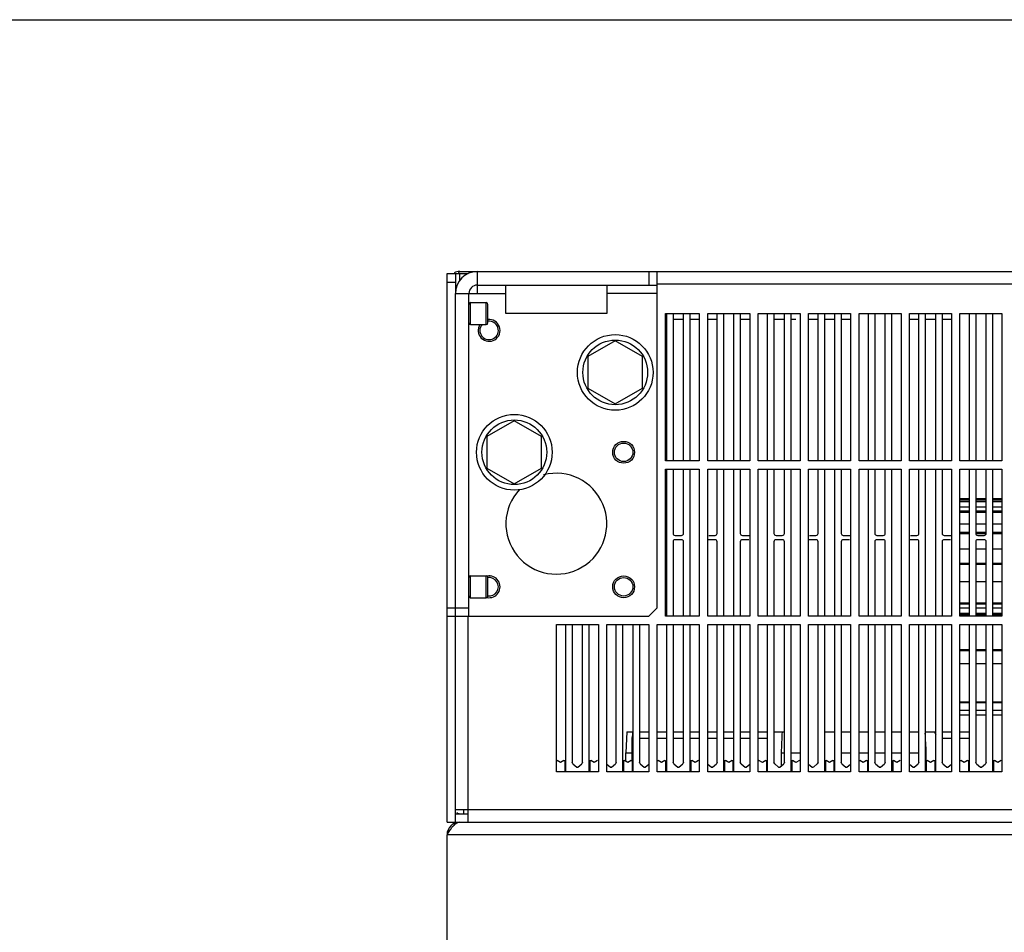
# Model space of a CAD drawing. Header units: millimetres. Extents: x 0 to 1500, y 0 to 1800.
# Tile 21 of 26: x 467 to 701, y 1583 to 1800. Entities that reach past the tile are written whole.
import ezdxf

# ---------------------------------------------------------------- set-up
doc = ezdxf.new("R2010")
doc.units = ezdxf.units.MM
doc.header["$LTSCALE"] = 117.333333
doc.layers.get('0').update_dxf_attribs({"linetype": 'CONTINUOUS'})

msp = doc.modelspace()

# ---------------------------------------------------------------- linework, layer by layer
at = {"color": 7, "linetype": 'CONTINUOUS'}
for p, q in [((0, 1800), (1500, 1800)), ((568.82, 1609.07), (568.82, 1739.57)), ((568.82, 1739.57), (573.88, 1739.57)), ((570.82, 1739.57), (570.82, 1734.87)), ((571.82, 1740.07), (915.82, 1740.07)), ((571.82, 1737.77), (571.82, 1739.57)), ((576.02, 1740.07), (576.02, 1734.87)), ((616.82, 1740.07), (616.82, 1736.87)), ((618.82, 1660.07), (618.82, 1740.07)), ((568.82, 1737.57), (570.82, 1737.57)), ((576.02, 1736.87), (618.82, 1736.87)), ((582.82, 1730.07), (582.82, 1736.87)), ((606.82, 1736.87), (606.82, 1730.07)), ((868.82, 1737.07), (618.82, 1737.07)), ((570.82, 1658.07), (570.82, 1734.87)), ((570.82, 1734.87), (582.82, 1734.87)), ((574.02, 1658.07), (574.02, 1734.87)), ((618.82, 1734.87), (606.82, 1734.87)), ((574.42, 1727.47), (574.42, 1732.67)), ((574.42, 1732.67), (578.12, 1732.67)), ((578.12, 1727.47), (578.12, 1732.67)), ((578.52, 1727.87), (578.52, 1732.27)), ((606.82, 1730.07), (582.82, 1730.07)), ((620.82, 1695.07), (620.82, 1730.07)), ((620.82, 1730.07), (628.82, 1730.07)), ((620.82, 1728.77), (621.07, 1728.77)), ((621.07, 1695.07), (621.07, 1730.07)), ((622.57, 1729.77), (622.57, 1695.07)), ((622.57, 1728.77), (625.07, 1728.77)), ((625.07, 1695.07), (625.07, 1729.77)), ((626.57, 1730.07), (626.57, 1695.07)), ((626.57, 1728.77), (628.82, 1728.77)), ((628.82, 1730.07), (628.82, 1695.07)), ((630.82, 1695.07), (630.82, 1730.07)), ((630.82, 1730.07), (640.82, 1730.07)), ((630.82, 1728.77), (633.07, 1728.77)), ((633.07, 1695.07), (633.07, 1729.77)), ((634.57, 1730.07), (634.57, 1695.07)), ((637.07, 1695.07), (637.07, 1730.07)), ((638.57, 1729.77), (638.57, 1695.07)), ((638.57, 1728.77), (640.82, 1728.77)), ((640.82, 1730.07), (640.82, 1695.07)), ((642.82, 1695.07), (642.82, 1730.07)), ((642.82, 1730.07), (652.82, 1730.07)), ((645.07, 1695.07), (645.07, 1730.07)), ((646.57, 1729.77), (646.57, 1695.07)), ((646.57, 1728.77), (649.07, 1728.77)), ((649.07, 1695.07), (649.07, 1729.77)), ((650.57, 1730.07), (650.57, 1695.07)), ((650.57, 1728.77), (651.82, 1728.77)), ((652.82, 1730.07), (652.82, 1695.07)), ((654.82, 1695.07), (654.82, 1730.07)), ((654.82, 1730.07), (664.82, 1730.07)), ((654.82, 1728.77), (657.07, 1728.77)), ((657.07, 1695.07), (657.07, 1729.77)), ((658.57, 1730.07), (658.57, 1695.07)), ((658.57, 1728.77), (661.07, 1728.77)), ((661.07, 1695.07), (661.07, 1730.07)), ((662.57, 1729.77), (662.57, 1695.07)), ((662.57, 1728.77), (664.82, 1728.77)), ((664.82, 1730.07), (664.82, 1695.07)), ((666.82, 1695.07), (666.82, 1730.07)), ((666.82, 1730.07), (676.82, 1730.07)), ((669.07, 1695.07), (669.07, 1730.07)), ((670.57, 1729.77), (670.57, 1695.07)), ((673.07, 1695.07), (673.07, 1729.77)), ((674.57, 1730.07), (674.57, 1695.07)), ((676.82, 1730.07), (676.82, 1695.07)), ((678.82, 1695.07), (678.82, 1730.07)), ((678.82, 1730.07), (688.82, 1730.07)), ((678.82, 1728.77), (681.07, 1728.77)), ((681.07, 1695.07), (681.07, 1729.77)), ((682.57, 1730.07), (682.57, 1695.07)), ((682.57, 1728.77), (685.07, 1728.77)), ((685.07, 1695.07), (685.07, 1730.07)), ((686.57, 1729.77), (686.57, 1695.07)), ((686.57, 1728.77), (688.82, 1728.77)), ((688.82, 1730.07), (688.82, 1695.07)), ((690.82, 1695.07), (690.82, 1730.07)), ((690.82, 1730.07), (700.82, 1730.07)), ((693.07, 1695.07), (693.07, 1730.07)), ((694.57, 1729.77), (694.57, 1695.07)), ((697.07, 1695.07), (697.07, 1729.77)), ((698.57, 1730.07), (698.57, 1695.07)), ((700.82, 1730.07), (700.82, 1695.07)), ((574.42, 1727.47), (578.12, 1727.47)), ((608.82, 1723.58), (602.32, 1719.83)), ((615.32, 1719.83), (608.82, 1723.58)), ((602.32, 1719.83), (602.32, 1712.32)), ((615.32, 1712.32), (615.32, 1719.83)), ((602.32, 1712.32), (608.82, 1708.57)), ((608.82, 1708.57), (615.32, 1712.32)), ((584.82, 1704.58), (578.32, 1700.83)), ((591.32, 1700.83), (584.82, 1704.58)), ((578.32, 1700.83), (578.32, 1693.32)), ((591.32, 1693.32), (591.32, 1700.83)), ((628.82, 1695.07), (620.82, 1695.07)), ((640.82, 1695.07), (630.82, 1695.07)), ((652.82, 1695.07), (642.82, 1695.07)), ((664.82, 1695.07), (654.82, 1695.07)), ((676.82, 1695.07), (666.82, 1695.07)), ((688.82, 1695.07), (678.82, 1695.07)), ((700.82, 1695.07), (690.82, 1695.07)), ((578.32, 1693.32), (584.82, 1689.57)), ((584.82, 1689.57), (591.32, 1693.32)), ((620.82, 1658.07), (620.82, 1693.07)), ((620.82, 1693.07), (628.82, 1693.07)), ((621.07, 1658.07), (621.07, 1693.07)), ((622.57, 1693.07), (622.57, 1677.77)), ((625.07, 1677.77), (625.07, 1693.07)), ((626.57, 1693.07), (626.57, 1658.07)), ((628.82, 1693.07), (628.82, 1658.07)), ((630.82, 1658.07), (630.82, 1693.07)), ((630.82, 1693.07), (640.82, 1693.07)), ((633.07, 1677.77), (633.07, 1693.07)), ((634.57, 1693.07), (634.57, 1658.07)), ((637.07, 1658.07), (637.07, 1693.07)), ((638.57, 1693.07), (638.57, 1677.77)), ((640.82, 1693.07), (640.82, 1658.07)), ((642.82, 1658.07), (642.82, 1693.07)), ((642.82, 1693.07), (652.82, 1693.07)), ((645.07, 1658.07), (645.07, 1693.07)), ((646.57, 1693.07), (646.57, 1677.77)), ((649.07, 1677.77), (649.07, 1693.07)), ((650.57, 1693.07), (650.57, 1658.07)), ((652.82, 1693.07), (652.82, 1658.07)), ((654.82, 1658.07), (654.82, 1693.07)), ((654.82, 1693.07), (664.82, 1693.07)), ((657.07, 1677.77), (657.07, 1693.07)), ((658.57, 1693.07), (658.57, 1658.07)), ((661.07, 1658.07), (661.07, 1693.07)), ((662.57, 1693.07), (662.57, 1677.77)), ((664.82, 1693.07), (664.82, 1658.07)), ((666.82, 1658.07), (666.82, 1693.07)), ((666.82, 1693.07), (676.82, 1693.07)), ((669.07, 1658.07), (669.07, 1693.07)), ((670.57, 1693.07), (670.57, 1677.77)), ((673.07, 1677.77), (673.07, 1693.07)), ((674.57, 1693.07), (674.57, 1658.07)), ((676.82, 1693.07), (676.82, 1658.07)), ((678.82, 1658.07), (678.82, 1693.07)), ((678.82, 1693.07), (688.82, 1693.07)), ((681.07, 1677.77), (681.07, 1693.07)), ((682.57, 1693.07), (682.57, 1658.07)), ((685.07, 1658.07), (685.07, 1693.07)), ((686.57, 1693.07), (686.57, 1677.77)), ((688.82, 1693.07), (688.82, 1658.07)), ((690.82, 1658.07), (690.82, 1693.07)), ((690.82, 1693.07), (700.82, 1693.07)), ((693.07, 1658.07), (693.07, 1693.07)), ((694.57, 1693.07), (694.57, 1677.77)), ((697.07, 1677.77), (697.07, 1693.07)), ((698.57, 1693.07), (698.57, 1658.07)), ((700.82, 1693.07), (700.82, 1658.07)), ((693.07, 1685.97), (690.82, 1685.97)), ((690.82, 1685.75), (693.07, 1685.75)), ((690.82, 1685.36), (693.07, 1685.36)), ((693.07, 1684.03), (690.82, 1684.03)), ((697.07, 1685.97), (694.57, 1685.97)), ((694.57, 1685.75), (697.07, 1685.75)), ((694.57, 1685.36), (697.07, 1685.36)), ((697.07, 1684.03), (694.57, 1684.03)), ((700.82, 1685.97), (698.57, 1685.97)), ((698.57, 1685.75), (700.82, 1685.75)), ((698.57, 1685.36), (700.82, 1685.36)), ((700.82, 1684.03), (698.57, 1684.03)), ((690.82, 1683.17), (693.07, 1683.17)), ((690.82, 1682.8), (693.07, 1682.8)), ((694.57, 1683.17), (697.07, 1683.17)), ((694.57, 1682.8), (697.07, 1682.8)), ((698.57, 1683.17), (700.82, 1683.17)), ((698.57, 1682.8), (700.82, 1682.8)), ((693.07, 1679.98), (690.82, 1679.98)), ((697.07, 1679.98), (694.57, 1679.98)), ((700.82, 1679.98), (698.57, 1679.98)), ((623.07, 1677.27), (624.57, 1677.27)), ((631.07, 1677.27), (632.57, 1677.27)), ((639.07, 1677.27), (640.57, 1677.27)), ((647.07, 1677.27), (648.57, 1677.27)), ((655.07, 1677.27), (656.57, 1677.27)), ((663.07, 1677.27), (664.57, 1677.27)), ((671.07, 1677.27), (672.57, 1677.27)), ((679.07, 1677.27), (680.57, 1677.27)), ((687.07, 1677.27), (688.57, 1677.27)), ((690.82, 1678.09), (693.07, 1678.09)), ((690.82, 1677.75), (693.07, 1677.75)), ((694.57, 1678.09), (697.07, 1678.09)), ((694.57, 1677.75), (697.07, 1677.75)), ((695.07, 1677.27), (696.57, 1677.27)), ((698.57, 1678.09), (700.82, 1678.09)), ((698.57, 1677.75), (700.82, 1677.75)), ((622.57, 1675.77), (622.57, 1658.07)), ((624.57, 1676.27), (623.07, 1676.27)), ((625.07, 1658.07), (625.07, 1675.77)), ((632.57, 1676.27), (631.07, 1676.27)), ((633.07, 1658.07), (633.07, 1675.77)), ((638.57, 1675.77), (638.57, 1658.07)), ((640.57, 1676.27), (639.07, 1676.27)), ((646.57, 1675.77), (646.57, 1658.07)), ((648.57, 1676.27), (647.07, 1676.27)), ((649.07, 1658.07), (649.07, 1675.77)), ((656.57, 1676.27), (655.07, 1676.27)), ((657.07, 1658.07), (657.07, 1675.77)), ((662.57, 1675.77), (662.57, 1658.07)), ((664.57, 1676.27), (663.07, 1676.27)), ((670.57, 1675.77), (670.57, 1658.07)), ((672.57, 1676.27), (671.07, 1676.27)), ((673.07, 1658.07), (673.07, 1675.77)), ((680.57, 1676.27), (679.07, 1676.27)), ((681.07, 1658.07), (681.07, 1675.77)), ((686.57, 1675.77), (686.57, 1658.07)), ((688.57, 1676.27), (687.07, 1676.27)), ((694.57, 1675.77), (694.57, 1658.07)), ((696.57, 1676.27), (695.07, 1676.27)), ((697.07, 1658.07), (697.07, 1675.77)), ((693.07, 1673.98), (690.82, 1673.98)), ((697.07, 1673.98), (694.57, 1673.98)), ((700.82, 1673.98), (698.57, 1673.98)), ((690.82, 1670.7), (693.07, 1670.7)), ((690.82, 1670.41), (693.07, 1670.41)), ((694.57, 1670.7), (697.07, 1670.7)), ((694.57, 1670.41), (697.07, 1670.41)), ((698.57, 1670.7), (700.82, 1670.7)), ((698.57, 1670.41), (700.82, 1670.41)), ((574.42, 1662.47), (574.42, 1667.67)), ((574.42, 1667.67), (578.12, 1667.67)), ((578.12, 1662.47), (578.12, 1667.67)), ((578.52, 1662.87), (578.52, 1667.27)), ((693.07, 1666.24), (690.82, 1666.24)), ((697.07, 1666.24), (694.57, 1666.24)), ((700.82, 1666.24), (698.57, 1666.24)), ((574.42, 1662.47), (578.12, 1662.47)), ((690.82, 1661.25), (693.07, 1661.25)), ((690.82, 1661.02), (693.07, 1661.02)), ((694.57, 1661.25), (697.07, 1661.25)), ((694.57, 1661.02), (697.07, 1661.02)), ((698.57, 1661.25), (700.82, 1661.25)), ((698.57, 1661.02), (700.82, 1661.02)), ((568.82, 1660.07), (574.02, 1660.07)), ((618.82, 1660.07), (616.82, 1658.07)), ((693.07, 1659.94), (690.82, 1659.94)), ((693.07, 1658.68), (690.82, 1658.68)), ((693.07, 1658.38), (690.82, 1658.38)), ((697.07, 1659.94), (694.57, 1659.94)), ((697.07, 1658.68), (694.57, 1658.68)), ((697.07, 1658.38), (694.57, 1658.38)), ((700.82, 1659.94), (698.57, 1659.94)), ((700.82, 1658.68), (698.57, 1658.68)), ((700.82, 1658.38), (698.57, 1658.38)), ((568.82, 1658.07), (616.82, 1658.07)), ((570.82, 1609.07), (570.82, 1658.07)), ((573.82, 1609.07), (573.82, 1658.07)), ((594.82, 1621.07), (594.82, 1656.07)), ((594.82, 1656.07), (604.82, 1656.07)), ((597.07, 1621.07), (597.07, 1656.07)), ((598.57, 1656.07), (598.57, 1623.31)), ((601.07, 1623.31), (601.07, 1656.07)), ((602.57, 1656.07), (602.57, 1621.07)), ((604.82, 1656.07), (604.82, 1621.07)), ((606.82, 1621.07), (606.82, 1656.07)), ((606.82, 1656.07), (616.82, 1656.07)), ((609.07, 1623.31), (609.07, 1656.07)), ((610.57, 1656.07), (610.57, 1621.07)), ((613.07, 1621.07), (613.07, 1656.07)), ((614.57, 1656.07), (614.57, 1623.31)), ((616.82, 1656.07), (616.82, 1621.07)), ((618.82, 1621.07), (618.82, 1656.07)), ((618.82, 1656.07), (628.82, 1656.07)), ((628.82, 1658.07), (620.82, 1658.07)), ((621.07, 1621.07), (621.07, 1656.07)), ((622.57, 1656.07), (622.57, 1623.31)), ((625.07, 1623.31), (625.07, 1656.07)), ((626.57, 1656.07), (626.57, 1621.07)), ((628.82, 1656.07), (628.82, 1621.07)), ((640.82, 1658.07), (630.82, 1658.07)), ((630.82, 1621.07), (630.82, 1656.07)), ((630.82, 1656.07), (640.82, 1656.07)), ((633.07, 1623.31), (633.07, 1656.07)), ((634.57, 1656.07), (634.57, 1621.07)), ((637.07, 1621.07), (637.07, 1656.07)), ((638.57, 1656.07), (638.57, 1623.31)), ((640.82, 1656.07), (640.82, 1621.07)), ((652.82, 1658.07), (642.82, 1658.07)), ((642.82, 1621.07), (642.82, 1656.07)), ((642.82, 1656.07), (652.82, 1656.07)), ((645.07, 1621.07), (645.07, 1656.07)), ((646.57, 1656.07), (646.57, 1623.31)), ((649.07, 1623.31), (649.07, 1656.07)), ((650.57, 1656.07), (650.57, 1621.07)), ((652.82, 1656.07), (652.82, 1621.07)), ((664.82, 1658.07), (654.82, 1658.07)), ((654.82, 1621.07), (654.82, 1656.07)), ((654.82, 1656.07), (664.82, 1656.07)), ((657.07, 1623.31), (657.07, 1656.07)), ((658.57, 1656.07), (658.57, 1621.07)), ((661.07, 1621.07), (661.07, 1656.07)), ((662.57, 1656.07), (662.57, 1623.31)), ((664.82, 1656.07), (664.82, 1621.07)), ((676.82, 1658.07), (666.82, 1658.07)), ((666.82, 1621.07), (666.82, 1656.07)), ((666.82, 1656.07), (676.82, 1656.07)), ((669.07, 1621.07), (669.07, 1656.07)), ((670.57, 1656.07), (670.57, 1623.31)), ((673.07, 1623.31), (673.07, 1656.07)), ((674.57, 1656.07), (674.57, 1621.07)), ((676.82, 1656.07), (676.82, 1621.07)), ((688.82, 1658.07), (678.82, 1658.07)), ((678.82, 1621.07), (678.82, 1656.07)), ((678.82, 1656.07), (688.82, 1656.07)), ((681.07, 1623.31), (681.07, 1656.07)), ((682.57, 1656.07), (682.57, 1621.07)), ((685.07, 1621.07), (685.07, 1656.07)), ((686.57, 1656.07), (686.57, 1623.31)), ((688.82, 1656.07), (688.82, 1621.07)), ((700.82, 1658.07), (690.82, 1658.07)), ((690.82, 1621.07), (690.82, 1656.07)), ((690.82, 1656.07), (700.82, 1656.07)), ((693.07, 1621.07), (693.07, 1656.07)), ((694.57, 1656.07), (694.57, 1623.31)), ((697.07, 1623.31), (697.07, 1656.07)), ((698.57, 1656.07), (698.57, 1621.07)), ((700.82, 1656.07), (700.82, 1621.07)), ((690.82, 1650.11), (693.07, 1650.11)), ((690.82, 1649.94), (693.07, 1649.94)), ((694.57, 1650.11), (697.07, 1650.11)), ((694.57, 1649.94), (697.07, 1649.94)), ((698.57, 1650.11), (700.82, 1650.11)), ((698.57, 1649.94), (700.82, 1649.94)), ((693.07, 1646.72), (690.82, 1646.72)), ((697.07, 1646.72), (694.57, 1646.72)), ((700.82, 1646.72), (698.57, 1646.72)), ((690.82, 1637.66), (693.07, 1637.66)), ((690.82, 1637.57), (693.07, 1637.57)), ((694.57, 1637.66), (697.07, 1637.66)), ((694.57, 1637.57), (697.07, 1637.57)), ((698.57, 1637.66), (700.82, 1637.66)), ((698.57, 1637.57), (700.82, 1637.57)), ((693.07, 1635.64), (690.82, 1635.64)), ((697.07, 1635.64), (694.57, 1635.64)), ((700.82, 1635.64), (698.57, 1635.64)), ((690.82, 1634.57), (693.07, 1634.57)), ((694.57, 1634.57), (697.07, 1634.57)), ((698.57, 1634.57), (700.82, 1634.57)), ((611.55, 1630.57), (611.37, 1625.57)), ((611.55, 1630.57), (613.07, 1630.57)), ((614.57, 1630.57), (616.82, 1630.57)), ((618.82, 1630.57), (621.07, 1630.57)), ((622.57, 1630.57), (625.07, 1630.57)), ((626.57, 1630.57), (628.82, 1630.57)), ((630.82, 1630.57), (633.07, 1630.57)), ((634.57, 1630.57), (637.07, 1630.57)), ((638.57, 1630.57), (640.82, 1630.57)), ((642.82, 1630.57), (645.07, 1630.57)), ((646.57, 1630.57), (649.07, 1630.57)), ((658.57, 1630.57), (661.07, 1630.57)), ((662.57, 1630.57), (664.82, 1630.57)), ((666.82, 1630.57), (669.07, 1630.57)), ((670.57, 1630.57), (673.07, 1630.57)), ((674.57, 1630.57), (676.82, 1630.57)), ((678.82, 1630.57), (681.07, 1630.57)), ((682.56, 1630.57), (685.07, 1630.57)), ((686.57, 1630.57), (688.82, 1630.57)), ((690.82, 1630.57), (693.07, 1630.57)), ((612.79, 1629.07), (612.79, 1623.77)), ((612.79, 1629.07), (613.07, 1629.07)), ((614.57, 1629.07), (616.82, 1629.07)), ((618.82, 1629.07), (621.07, 1629.07)), ((622.57, 1629.07), (625.07, 1629.07)), ((626.57, 1629.07), (628.82, 1629.07)), ((630.82, 1629.07), (633.07, 1629.07)), ((634.57, 1629.07), (637.07, 1629.07)), ((638.57, 1629.07), (640.82, 1629.07)), ((642.82, 1629.07), (645.07, 1629.07)), ((686.57, 1629.07), (688.82, 1629.07)), ((690.82, 1629.07), (693.07, 1629.07)), ((611.37, 1623.56), (611.37, 1625.57)), ((611.37, 1625.57), (612.79, 1625.57)), ((648.3, 1625.57), (648.3, 1622.45)), ((648.3, 1625.57), (649.07, 1625.57)), ((650.57, 1625.57), (652.82, 1625.57)), ((662.57, 1625.57), (664.82, 1625.57)), ((666.82, 1625.57), (669.07, 1625.57)), ((670.57, 1625.57), (673.07, 1625.57)), ((674.57, 1625.57), (676.82, 1625.57)), ((678.82, 1625.57), (681.07, 1625.57)), ((682.57, 1625.57), (682.81, 1625.57)), ((682.81, 1623.77), (682.81, 1625.57)), ((594.82, 1623.77), (595.02, 1623.77)), ((595.82, 1623.27), (595.02, 1623.77)), ((596.62, 1623.77), (595.82, 1623.27)), ((596.62, 1623.77), (596.82, 1623.77)), ((596.82, 1623.77), (596.82, 1621.07)), ((598.76, 1622.92), (598.57, 1623.31)), ((601.07, 1623.31), (600.89, 1622.92)), ((602.82, 1623.77), (602.82, 1621.07)), ((602.82, 1623.77), (603.02, 1623.77)), ((603.82, 1623.27), (603.02, 1623.77)), ((604.62, 1623.77), (603.82, 1623.27)), ((609.07, 1623.31), (608.89, 1622.92)), ((610.82, 1623.77), (610.82, 1621.07)), ((610.82, 1623.77), (611.02, 1623.77)), ((611.82, 1623.27), (611.02, 1623.77)), ((612.62, 1623.77), (611.82, 1623.27)), ((612.62, 1623.77), (612.82, 1623.77)), ((612.82, 1623.77), (612.82, 1621.07)), ((614.76, 1622.92), (614.57, 1623.31)), ((618.82, 1623.77), (619.02, 1623.77)), ((619.82, 1623.27), (619.02, 1623.77)), ((620.62, 1623.77), (619.82, 1623.27)), ((620.62, 1623.77), (620.82, 1623.77)), ((620.82, 1623.77), (620.82, 1621.07)), ((622.76, 1622.92), (622.57, 1623.31)), ((625.07, 1623.31), (624.89, 1622.92)), ((626.82, 1623.77), (626.82, 1621.07)), ((626.82, 1623.77), (627.02, 1623.77)), ((627.82, 1623.27), (627.02, 1623.77)), ((628.62, 1623.77), (627.82, 1623.27)), ((633.07, 1623.31), (632.89, 1622.92)), ((634.82, 1623.77), (634.82, 1621.07)), ((634.82, 1623.77), (635.02, 1623.77)), ((635.82, 1623.27), (635.02, 1623.77)), ((636.62, 1623.77), (635.82, 1623.27)), ((636.62, 1623.77), (636.82, 1623.77)), ((636.82, 1623.77), (636.82, 1621.07)), ((638.76, 1622.92), (638.57, 1623.31)), ((642.82, 1623.77), (643.02, 1623.77)), ((643.82, 1623.27), (643.02, 1623.77)), ((644.62, 1623.77), (643.82, 1623.27)), ((644.62, 1623.77), (644.82, 1623.77)), ((644.82, 1623.77), (644.82, 1621.07)), ((646.76, 1622.92), (646.57, 1623.31)), ((649.07, 1623.31), (648.89, 1622.92)), ((650.82, 1623.77), (650.82, 1621.07)), ((650.82, 1623.77), (651.02, 1623.77)), ((651.82, 1623.27), (651.02, 1623.77)), ((652.62, 1623.77), (651.82, 1623.27)), ((657.07, 1623.31), (656.89, 1622.92)), ((658.82, 1623.77), (658.82, 1621.07)), ((658.82, 1623.77), (659.02, 1623.77)), ((659.82, 1623.27), (659.02, 1623.77)), ((660.62, 1623.77), (659.82, 1623.27)), ((660.62, 1623.77), (660.82, 1623.77)), ((660.82, 1623.77), (660.82, 1621.07)), ((662.76, 1622.92), (662.57, 1623.31)), ((666.82, 1623.77), (667.02, 1623.77)), ((667.82, 1623.27), (667.02, 1623.77)), ((668.62, 1623.77), (667.82, 1623.27)), ((668.62, 1623.77), (668.82, 1623.77)), ((668.82, 1623.77), (668.82, 1621.07)), ((670.76, 1622.92), (670.57, 1623.31)), ((673.07, 1623.31), (672.89, 1622.92)), ((674.82, 1623.77), (674.82, 1621.07)), ((674.82, 1623.77), (675.02, 1623.77)), ((675.82, 1623.27), (675.02, 1623.77)), ((676.62, 1623.77), (675.82, 1623.27)), ((681.07, 1623.31), (680.89, 1622.92)), ((682.82, 1623.77), (682.82, 1621.07)), ((682.82, 1623.77), (683.02, 1623.77)), ((683.82, 1623.27), (683.02, 1623.77)), ((684.62, 1623.77), (683.82, 1623.27)), ((684.62, 1623.77), (684.82, 1623.77)), ((684.82, 1623.77), (684.82, 1621.07)), ((686.76, 1622.92), (686.57, 1623.31)), ((690.82, 1623.77), (691.02, 1623.77)), ((691.82, 1623.27), (691.02, 1623.77)), ((692.62, 1623.77), (691.82, 1623.27)), ((692.62, 1623.77), (692.82, 1623.77)), ((692.82, 1623.77), (692.82, 1621.07)), ((694.76, 1622.92), (694.57, 1623.31)), ((697.07, 1623.31), (696.89, 1622.92)), ((698.82, 1623.77), (698.82, 1621.07)), ((698.82, 1623.77), (699.02, 1623.77)), ((699.82, 1623.27), (699.02, 1623.77)), ((700.62, 1623.77), (699.82, 1623.27)), ((604.82, 1621.07), (594.82, 1621.07)), ((598.76, 1622.92), (599.7, 1622.17)), ((599.95, 1622.17), (600.89, 1622.92)), ((606.82, 1622.87), (607.7, 1622.17)), ((616.82, 1621.07), (606.82, 1621.07)), ((607.95, 1622.17), (608.89, 1622.92)), ((614.76, 1622.92), (615.7, 1622.17)), ((615.95, 1622.17), (616.82, 1622.87)), ((628.82, 1621.07), (618.82, 1621.07)), ((622.76, 1622.92), (623.7, 1622.17)), ((623.95, 1622.17), (624.89, 1622.92)), ((630.82, 1622.87), (631.7, 1622.17)), ((640.82, 1621.07), (630.82, 1621.07)), ((631.95, 1622.17), (632.89, 1622.92)), ((638.76, 1622.92), (639.7, 1622.17)), ((639.95, 1622.17), (640.82, 1622.87)), ((652.82, 1621.07), (642.82, 1621.07)), ((646.76, 1622.92), (647.7, 1622.17)), ((647.95, 1622.17), (648.89, 1622.92)), ((654.82, 1622.87), (655.7, 1622.17)), ((664.82, 1621.07), (654.82, 1621.07)), ((655.95, 1622.17), (656.89, 1622.92)), ((662.76, 1622.92), (663.7, 1622.17)), ((663.95, 1622.17), (664.82, 1622.87)), ((676.82, 1621.07), (666.82, 1621.07)), ((670.76, 1622.92), (671.7, 1622.17)), ((671.95, 1622.17), (672.89, 1622.92)), ((678.82, 1622.87), (679.7, 1622.17)), ((688.82, 1621.07), (678.82, 1621.07)), ((679.95, 1622.17), (680.89, 1622.92)), ((686.76, 1622.92), (687.7, 1622.17)), ((687.95, 1622.17), (688.82, 1622.87)), ((700.82, 1621.07), (690.82, 1621.07)), ((694.76, 1622.92), (695.7, 1622.17)), ((695.95, 1622.17), (696.89, 1622.92)), ((570.82, 1612.07), (916.82, 1612.07)), ((572.82, 1611.07), (572.82, 1612.07)), ((568.82, 1609.07), (570.82, 1609.07)), ((570.82, 1611.07), (573.82, 1611.07)), ((570.82, 1609.07), (916.82, 1609.07)), ((568.82, 1378.07), (568.82, 1606.07)), ((918.82, 1606.07), (568.82, 1606.07))]:
    msp.add_line(p, q, dxfattribs=at)
for centre, radius in [((608.82, 1716.07), 9), ((608.82, 1716.07), 7.7), ((584.82, 1697.07), 9), ((584.82, 1697.07), 7.7), ((610.82, 1697.07), 2.6), ((610.82, 1697.07), 2.2), ((610.82, 1665.07), 2.6), ((610.82, 1665.07), 2.2)]:
    msp.add_circle(centre, radius, dxfattribs=at)
for centre, radius, start, end in [((571.82, 1737.07), 3, 90, 115.6066), ((576.02, 1734.87), 5.2, 90, 180), ((576.02, 1734.87), 2, 90, 180), ((574.42, 1732.27), 0.4, 90, 180), ((578.12, 1732.27), 0.4, 0, 90), ((578.82, 1726.07), 2.6, 147.1873, 96.7212), ((623.07, 1729.77), 0.5, 141.8437, 180), ((624.57, 1729.77), 0.5, 0, 38.2133), ((632.57, 1729.77), 0.5, 0, 38.2133), ((639.07, 1729.77), 0.5, 141.8437, 180), ((647.07, 1729.77), 0.5, 141.8437, 180), ((648.57, 1729.77), 0.5, 0, 38.2133), ((656.57, 1729.77), 0.5, 0, 38.2133), ((663.07, 1729.77), 0.5, 141.8437, 180), ((671.07, 1729.77), 0.5, 141.8437, 180), ((672.57, 1729.77), 0.5, 0, 38.2133), ((680.57, 1729.77), 0.5, 0, 38.2133), ((687.07, 1729.77), 0.5, 141.8437, 180), ((695.07, 1729.77), 0.5, 141.8437, 180), ((696.57, 1729.77), 0.5, 0, 38.2133), ((574.42, 1727.87), 0.4, 180, 270), ((578.82, 1726.07), 2.2, 140.045, 97.9462), ((578.12, 1727.87), 0.4, 270, 360), ((594.82, 1680.07), 12, 137.1812, 104.6182), ((623.07, 1677.77), 0.5, 180, 270), ((624.57, 1677.77), 0.5, 270, 360), ((632.57, 1677.77), 0.5, 270, 360), ((639.07, 1677.77), 0.5, 180, 270), ((640.57, 1677.77), 0.5, 270, 301.7177), ((647.07, 1677.77), 0.5, 180, 270), ((648.57, 1677.77), 0.5, 270, 360), ((656.57, 1677.77), 0.5, 270, 360), ((663.07, 1677.77), 0.5, 180, 270), ((664.57, 1677.77), 0.5, 270, 301.7177), ((671.07, 1677.77), 0.5, 180, 270), ((672.57, 1677.77), 0.5, 270, 360), ((680.57, 1677.77), 0.5, 270, 360), ((687.07, 1677.77), 0.5, 180, 270), ((688.57, 1677.77), 0.5, 270, 301.7177), ((695.07, 1677.77), 0.5, 180, 270), ((696.57, 1677.77), 0.5, 270, 360), ((623.07, 1675.77), 0.5, 90, 180), ((624.57, 1675.77), 0.5, 0, 90), ((631.07, 1675.77), 0.5, 90, 121.7177), ((632.57, 1675.77), 0.5, 0, 90), ((639.07, 1675.77), 0.5, 90, 180), ((647.07, 1675.77), 0.5, 90, 180), ((648.57, 1675.77), 0.5, 0, 90), ((655.07, 1675.77), 0.5, 90, 121.7177), ((656.57, 1675.77), 0.5, 0, 90), ((663.07, 1675.77), 0.5, 90, 180), ((671.07, 1675.77), 0.5, 90, 180), ((672.57, 1675.77), 0.5, 0, 90), ((679.07, 1675.77), 0.5, 90, 121.7177), ((680.57, 1675.77), 0.5, 0, 90), ((687.07, 1675.77), 0.5, 90, 180), ((695.07, 1675.77), 0.5, 90, 180), ((696.57, 1675.77), 0.5, 0, 90), ((574.42, 1667.27), 0.4, 90, 180), ((578.12, 1667.27), 0.4, 0, 90), ((578.82, 1665.07), 2.6, 259.2934, 100.7059), ((578.82, 1665.07), 2.2, 262.0538, 97.9462), ((574.42, 1662.87), 0.4, 180, 270), ((578.12, 1662.87), 0.4, 270, 360), ((599.82, 1622.33), 0.2, 231.3402, 308.6598), ((607.82, 1622.33), 0.2, 231.3402, 308.6598), ((615.82, 1622.33), 0.2, 231.3402, 308.6598), ((623.82, 1622.33), 0.2, 231.3402, 308.6598), ((631.82, 1622.33), 0.2, 231.3402, 308.6598), ((639.82, 1622.33), 0.2, 231.3402, 308.6598), ((647.82, 1622.33), 0.2, 231.3402, 308.6598), ((655.82, 1622.33), 0.2, 231.3402, 308.6598), ((663.82, 1622.33), 0.2, 231.3402, 308.6598), ((671.82, 1622.33), 0.2, 231.3402, 308.6598), ((679.82, 1622.33), 0.2, 231.3402, 308.6598), ((687.82, 1622.33), 0.2, 231.3402, 308.6598), ((695.82, 1622.33), 0.2, 231.3402, 308.6598), ((571.82, 1606.07), 3, 90, 180), ((571.82, 1612.07), 1, 225, 270), ((574.88, 1604.09), 6.14, 138.4013, 139.1662)]:
    msp.add_arc(centre, radius, start, end, dxfattribs=at)
for points, knots in [([(571.61, 1739.91), (571.6, 1739.89), (571.57, 1739.84), (571.55, 1739.8), (571.54, 1739.78)], [0, 0, 0, 0, 0.47321, 1, 1, 1, 1]), ([(570.3, 1608.17), (570.42, 1608.3), (570.83, 1608.73), (571.4, 1609.07), (571.82, 1609.07)], [0, 0, 0, 0, 0.301047, 1, 1, 1, 1]), ([(569.49, 1607.1), (569.67, 1607.36), (569.91, 1607.71), (570.18, 1608.03), (570.24, 1608.1)], [0, 0, 0, 0, 0.76499, 1, 1, 1, 1])]:
    msp.add_open_spline(points, degree=3, knots=knots, dxfattribs=at)
for points in [[(571.82, 1740.07), (571.73, 1740.07), (571.66, 1739.98), (571.61, 1739.91)], [(613.01, 1630.57), (612.94, 1630.07), (612.86, 1629.57), (612.79, 1629.07)], [(648.5, 1630.57), (648.43, 1628.91), (648.36, 1627.24), (648.3, 1625.57)], [(682.81, 1625.57), (682.73, 1627.14), (682.65, 1628.7), (682.57, 1630.27)], [(684.79, 1630.57), (684.88, 1630.32), (684.98, 1630.06), (685.07, 1629.8)], [(568.82, 1606.07), (569.04, 1606.42), (569.26, 1606.76), (569.49, 1607.1)]]:
    msp.add_open_spline(points, degree=3, dxfattribs=at)

doc.saveas('drawing.dxf')
